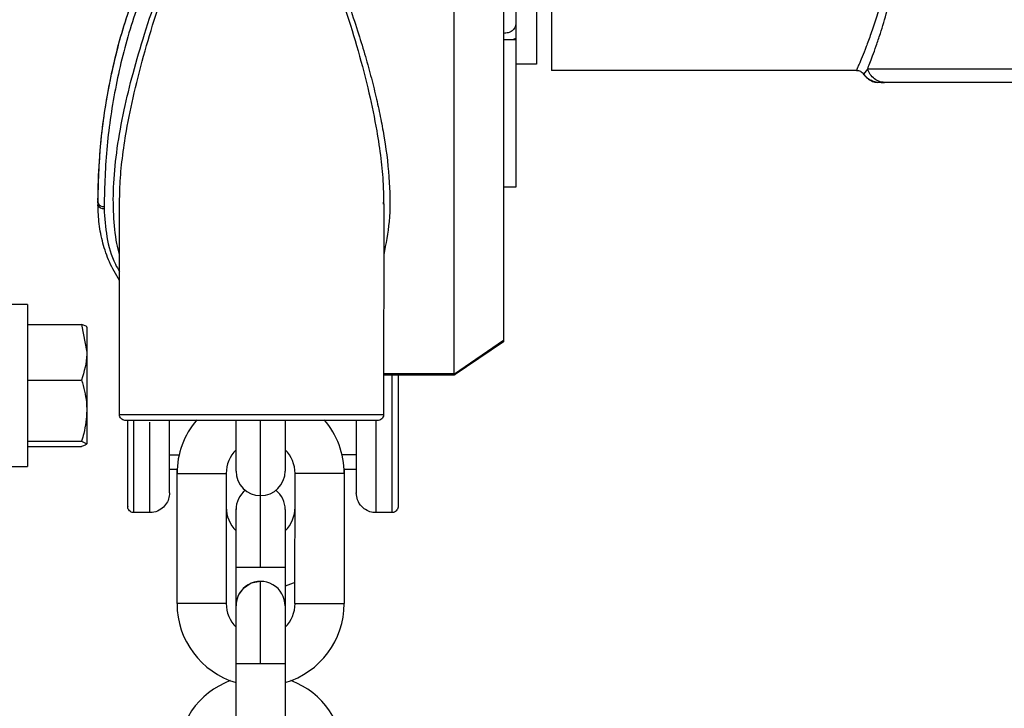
# Model space of a CAD drawing. Header units: inches. Extents: x 170 to 288, y 234 to 248.
# Tile 161 of 256: x 206.5687 to 206.6739, y 244.055 to 244.1285. Entities that reach past the tile are written whole.
import ezdxf

# ---------------------------------------------------------------- set-up
doc = ezdxf.new("R2010")
doc.units = ezdxf.units.IN
doc.header["$LTSCALE"] = 0.25
doc.header["$MEASUREMENT"] = 0
doc.layers.add('SLIM E GUIDE MOTOR RH', color=7, linetype='Continuous')

msp = doc.modelspace()

# ---------------------------------------------------------------- linework, layer by layer
at = {"layer": 'SLIM E GUIDE MOTOR RH'}
for p, q in [((206.6255581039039, 244.1378142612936), (206.6255581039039, 244.1231071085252)), ((206.6217271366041, 244.1280110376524), (206.6216273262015, 244.1276447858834)), ((206.6204148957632, 244.1263874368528), (206.6217271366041, 244.1263874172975)), ((206.6217271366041, 244.1265078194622), (206.6214461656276, 244.1263874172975)), ((206.6239580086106, 244.1237632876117), (206.6217271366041, 244.1237633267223)), ((206.6581066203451, 244.123106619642), (206.6255581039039, 244.1231071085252)), ((206.6592940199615, 244.1232450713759), (206.6588644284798, 244.1227072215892)), ((206.6606225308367, 244.1218149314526), (206.6602664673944, 244.1218283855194)), ((206.6609645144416, 244.1218175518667), (206.6606056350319, 244.1217939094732)), ((206.6612667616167, 244.1217941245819), (206.6606478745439, 244.1217942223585)), ((206.6607389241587, 244.1217942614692), (206.6610993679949, 244.1217943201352)), ((206.6217268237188, 244.1106393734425), (206.6204145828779, 244.1106393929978)), ((206.5771078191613, 244.1092153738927), (206.577107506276, 244.1089492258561)), ((206.5771078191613, 244.109213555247), (206.577107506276, 244.1089471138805)), ((206.577107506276, 244.1089469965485), (206.577107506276, 244.1087270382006)), ((206.5777636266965, 244.1085735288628), (206.5777636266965, 244.1083516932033)), ((206.579403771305, 244.0863612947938), (206.5794040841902, 244.1088412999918)), ((206.6076072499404, 244.1088113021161), (206.6076185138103, 244.1090228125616)), ((206.6076191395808, 244.1088408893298), (206.6076188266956, 244.0863608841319)), ((206.569583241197, 244.0981111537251), (206.5679165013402, 244.0981111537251)), ((206.569583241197, 244.0981111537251), (206.569583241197, 244.0807778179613)), ((206.569583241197, 244.0959602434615), (206.5753583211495, 244.0959602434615)), ((206.5753583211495, 244.0959602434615), (206.575916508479, 244.0929876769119)), ((206.575916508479, 244.0956861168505), (206.575916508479, 244.0832140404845)), ((206.620415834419, 244.094097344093), (206.6151587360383, 244.090534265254)), ((206.6204142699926, 244.0942327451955), (206.6151687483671, 244.0906694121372)), ((206.6151649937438, 244.0907020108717), (206.6076188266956, 244.0907021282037)), ((206.6151887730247, 244.0905547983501), (206.6076188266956, 244.090554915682)), ((206.6085049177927, 244.0905548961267), (206.6085049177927, 244.0758632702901)), ((206.6151944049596, 244.0905599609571), (206.6151587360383, 244.0905358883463)), ((206.6151649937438, 244.0907020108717), (206.6151687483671, 244.0906694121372)), ((206.569583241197, 244.0900151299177), (206.5753583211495, 244.0900151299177)), ((206.5826518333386, 244.0758636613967), (206.5826518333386, 244.0855157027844)), ((206.5918512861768, 244.0803042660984), (206.5918512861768, 244.08568777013)), ((206.5944760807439, 244.076237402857), (206.5944760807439, 244.0856880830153)), ((206.6067987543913, 244.0857089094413), (206.6067987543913, 244.0758632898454)), ((206.569583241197, 244.0834993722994), (206.5753583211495, 244.0834993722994)), ((206.569583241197, 244.0829287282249), (206.5753583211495, 244.0829287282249)), ((206.5753583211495, 244.0834993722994), (206.575916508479, 244.0832140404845)), ((206.5847516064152, 244.0820425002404), (206.5857803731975, 244.0820425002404)), ((206.6046989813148, 244.0820422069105), (206.6031717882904, 244.0820422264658)), ((206.5679165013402, 244.0807778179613), (206.569583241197, 244.0807778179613)), ((206.5855626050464, 244.0804820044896), (206.5847516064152, 244.0804820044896)), ((206.5855519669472, 244.0661416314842), (206.5855519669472, 244.0804820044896)), ((206.5908015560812, 244.0800523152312), (206.5908012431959, 244.0661415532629)), ((206.5981502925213, 244.0661414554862), (206.5981506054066, 244.0800522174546)), ((206.6046989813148, 244.0804817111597), (206.6033892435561, 244.080481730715)), ((206.6033998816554, 244.0800521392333), (206.6033995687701, 244.0661413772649)), ((206.6033998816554, 244.080481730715), (206.6033998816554, 244.0800521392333)), ((206.5826518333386, 244.0758636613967), (206.5809456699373, 244.075863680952)), ((206.5918512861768, 244.0761881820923), (206.591852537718, 244.0762718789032)), ((206.5918512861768, 244.0700200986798), (206.5918512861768, 244.0761882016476)), ((206.5971005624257, 244.0761881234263), (206.5971005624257, 244.063623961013)), ((206.6085049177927, 244.0758632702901), (206.6067987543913, 244.0758632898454)), ((206.5918509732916, 244.0658895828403), (206.5918512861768, 244.0700200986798)), ((206.5944757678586, 244.0597215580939), (206.5944757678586, 244.0685142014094)), ((206.5918509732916, 244.0597215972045), (206.5918509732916, 244.0658895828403)), ((206.5918506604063, 244.0458108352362), (206.5918509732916, 244.0597215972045)), ((206.5944757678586, 244.0597215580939), (206.5918509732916, 244.0597215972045)), ((206.5971002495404, 244.0597215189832), (206.5944757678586, 244.0597215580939))]:
    msp.add_line(p, q, dxfattribs=at)
at = {"layer": 'SLIM E GUIDE MOTOR RH', "flags": 128}
for points in [[(206.620415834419, 244.2083024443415), (206.620415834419, 244.1914935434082), (206.6204155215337, 244.1856439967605), (206.6204155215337, 244.1735073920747), (206.6204152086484, 244.167289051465), (206.6204152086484, 244.1484566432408), (206.6204148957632, 244.1422385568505), (206.6204148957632, 244.1301028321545), (206.6204145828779, 244.1242539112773), (206.6204145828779, 244.1079765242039), (206.6204142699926, 244.1030762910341), (206.6204142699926, 244.0942327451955)], [(206.6151649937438, 244.0907020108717), (206.6151649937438, 244.1048979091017), (206.6151653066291, 244.1102885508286), (206.6151653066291, 244.1279964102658), (206.6151656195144, 244.1342959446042), (206.6151656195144, 244.1472711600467), (206.6151659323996, 244.1538709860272), (206.6151659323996, 244.1671023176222), (206.6151662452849, 244.1736564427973), (206.6151662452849, 244.1926150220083), (206.6151665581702, 244.198576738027)], [(206.6239589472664, 244.1920047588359), (206.6239589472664, 244.1766336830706), (206.6239586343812, 244.1731973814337), (206.6239586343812, 244.1578840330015), (206.6239583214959, 244.1539228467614), (206.6239583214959, 244.1359516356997), (206.6239580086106, 244.1330655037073), (206.6239580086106, 244.1237632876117)], [(206.6217271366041, 244.1265078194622), (206.6217271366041, 244.1208646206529), (206.6217268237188, 244.1189433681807), (206.6217268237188, 244.1106393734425)], [(206.6747455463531, 244.1232443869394), (206.6713914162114, 244.1232444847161), (206.6683764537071, 244.1232445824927), (206.6657297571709, 244.1232446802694), (206.663477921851, 244.123244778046), (206.6616434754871, 244.1232448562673), (206.6602439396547, 244.123244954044), (206.6592937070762, 244.1232450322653)], [(206.579403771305, 244.0863612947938), (206.5794638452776, 244.0863612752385), (206.5799422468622, 244.0863612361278), (206.5808827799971, 244.0863611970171), (206.582253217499, 244.0863611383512), (206.5840069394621, 244.0863610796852), (206.5860844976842, 244.0863610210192), (206.588414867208, 244.0863609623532), (206.5909188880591, 244.0863609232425), (206.5961033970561, 244.0863608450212), (206.5986074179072, 244.0863608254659), (206.6009381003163, 244.0863608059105), (206.6030153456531, 244.0863607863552), (206.6047693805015, 244.0863607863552), (206.6061398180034, 244.0863608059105), (206.6070803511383, 244.0863608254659), (206.6075587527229, 244.0863608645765), (206.6076188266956, 244.0863608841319)], [(206.5809456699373, 244.075863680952), (206.5809456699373, 244.0804726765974), (206.5809459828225, 244.0827748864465), (206.5809459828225, 244.0857762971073)], [(206.5971008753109, 244.0856897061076), (206.5971008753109, 244.0841117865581), (206.5971005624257, 244.0830454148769), (206.5971005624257, 244.0803041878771)], [(206.5855519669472, 244.0800523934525), (206.5863207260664, 244.0800523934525), (206.5871723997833, 244.0800523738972), (206.589181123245, 244.0800523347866), (206.590032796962, 244.0800523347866), (206.5906016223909, 244.0800523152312), (206.5908015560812, 244.0800523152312)], [(206.6033998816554, 244.0800521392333), (206.6026311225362, 244.0800521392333), (206.6017797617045, 244.0800521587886), (206.6007750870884, 244.0800521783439), (206.5997707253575, 244.0800521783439), (206.5989193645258, 244.0800521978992), (206.5983502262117, 244.0800521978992), (206.5981506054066, 244.0800522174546)], [(206.5944757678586, 244.0700200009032), (206.5944757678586, 244.0749049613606), (206.5944760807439, 244.076237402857)], [(206.5918512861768, 244.0700200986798), (206.5920509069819, 244.0700200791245), (206.5926200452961, 244.0700200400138), (206.5934714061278, 244.0700200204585), (206.5954801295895, 244.0700199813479)], [(206.5954801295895, 244.0700199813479), (206.5963318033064, 244.0700199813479), (206.5969006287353, 244.0700200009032), (206.5971005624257, 244.0700200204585)], [(206.5944757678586, 244.0685142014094), (206.5934714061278, 244.0683144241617), (206.5926369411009, 244.0677623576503)], [(206.5981502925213, 244.0683929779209), (206.5979719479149, 244.0683167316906), (206.5971005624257, 244.068008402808)], [(206.5908012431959, 244.0661415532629), (206.5906013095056, 244.0661415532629), (206.5900324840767, 244.0661415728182), (206.589181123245, 244.0661415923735), (206.5881764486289, 244.0661415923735), (206.587172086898, 244.0661416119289), (206.5863207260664, 244.0661416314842), (206.5855519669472, 244.0661416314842)], [(206.5981502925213, 244.0661414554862), (206.5983502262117, 244.0661414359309), (206.5989190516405, 244.0661414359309), (206.5997707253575, 244.0661414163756), (206.6007750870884, 244.0661414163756), (206.6017794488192, 244.0661413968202), (206.6026308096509, 244.0661413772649), (206.6033995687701, 244.0661413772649)], [(206.5971005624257, 244.0640829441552), (206.5971002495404, 244.0631482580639)], [(206.5971002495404, 244.0631482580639), (206.5971002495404, 244.04345037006), (206.5970999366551, 244.0423840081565), (206.5970999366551, 244.0396427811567)]]:
    msp.add_lwpolyline(points, dxfattribs=at)
at = {"layer": 'SLIM E GUIDE MOTOR RH'}
for centre, radius, start, end in [((206.5776525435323, 244.1091413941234), 0.0005786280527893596, 199.6187690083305, 281.0681707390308), ((206.5776530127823, 244.1089195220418), 0.0005785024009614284, 199.4446961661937, 281.0232524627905), ((206.5943447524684, 244.0800522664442), 0.00879265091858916, 139.5309173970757, 179.9991373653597), ((206.59460721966, 244.0800522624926), 0.008792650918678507, 359.9991373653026, 40.64011065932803), ((206.5943447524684, 244.0800522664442), 0.003543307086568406, 134.7248323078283, 179.9991373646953), ((206.59460721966, 244.0800522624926), 0.0035433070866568, 359.99913736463, 45.2736555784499), ((206.5944759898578, 244.0803042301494), 0.002624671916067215, 179.9991373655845, 359.9991229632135), ((206.5944759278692, 244.0761881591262), 0.002624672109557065, 128.3587264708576, 179.9991373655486), ((206.5944759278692, 244.0761881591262), 0.002624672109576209, 359.9991373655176, 51.64397823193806), ((206.5943446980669, 244.0764401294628), 0.003543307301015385, 179.9991373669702, 225.275052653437), ((206.5946071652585, 244.0764401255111), 0.003543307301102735, 314.7240470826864, 359.999137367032), ((206.5944757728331, 244.0658895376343), 0.002624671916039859, 359.9991373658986, 179.9991428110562), ((206.5944757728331, 244.0658895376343), 0.002624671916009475, 134.4758266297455, 179.9991373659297), ((206.5943445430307, 244.0661415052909), 0.008792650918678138, 179.9991373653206, 253.5250253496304), ((206.5943445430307, 244.0661415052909), 0.003543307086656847, 179.9991373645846, 225.2742238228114), ((206.5946070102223, 244.0661415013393), 0.008792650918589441, 286.4732491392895, 359.9991373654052), ((206.5946070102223, 244.0661415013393), 0.003543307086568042, 314.7240501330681, 359.9991373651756), ((206.5943442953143, 244.0496894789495), 0.00879265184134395, 110.6810453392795, 179.9991373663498), ((206.5946067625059, 244.0496894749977), 0.00879265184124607, 359.9991373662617, 69.31724547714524)]:
    msp.add_arc(centre, radius, start, end, dxfattribs=at)
for points, knots in [([(206.6217280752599, 244.1877560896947), (206.621727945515, 244.185626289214), (206.621727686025, 244.1813666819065), (206.6217277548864, 244.1739402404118), (206.6217278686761, 244.1660551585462), (206.6217273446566, 244.1578833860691), (206.6217274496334, 244.1497116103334), (206.6217275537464, 244.1418266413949), (206.6217270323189, 244.1344002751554), (206.6217271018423, 244.1301407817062), (206.6217271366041, 244.1280110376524)], [0, 0, 0, 0, 0.1250000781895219, 0.2500005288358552, 0.3750004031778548, 0.5000003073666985, 0.6250002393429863, 0.7500005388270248, 0.8750004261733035, 1, 1, 1, 1]), ([(206.579403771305, 244.1034373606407), (206.5793097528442, 244.1038265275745), (206.5789803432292, 244.1051900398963), (206.5787275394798, 244.1077150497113), (206.5787427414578, 244.1111098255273), (206.5791334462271, 244.1148569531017), (206.579848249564, 244.1187817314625), (206.5808439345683, 244.1228596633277), (206.5820795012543, 244.1270656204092), (206.583351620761, 244.1308376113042), (206.5845357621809, 244.134071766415), (206.5855427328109, 244.1366718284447), (206.5865450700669, 244.1391267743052), (206.5875092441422, 244.1413747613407), (206.5883904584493, 244.1433249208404), (206.5892049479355, 244.1450221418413), (206.5899421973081, 244.1464509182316), (206.5906565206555, 244.1477139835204), (206.5913608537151, 244.1487966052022), (206.5920823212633, 244.1496764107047), (206.5926983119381, 244.1501654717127), (206.5931842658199, 244.1503552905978), (206.5934052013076, 244.150371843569), (206.5935120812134, 244.150379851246)], [0, 0, 0, 0, 0.02782661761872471, 0.09749527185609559, 0.172047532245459, 0.2520694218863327, 0.3380320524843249, 0.4188616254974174, 0.5047375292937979, 0.5958393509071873, 0.6482634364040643, 0.7006953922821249, 0.7531539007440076, 0.7968047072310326, 0.8369545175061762, 0.8718602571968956, 0.9008870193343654, 0.9256196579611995, 0.9517377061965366, 0.971783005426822, 0.9879308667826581, 0.9941614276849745, 1, 1, 1, 1]), ([(206.5794169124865, 244.1088412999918), (206.5794245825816, 244.1095390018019), (206.5794420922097, 244.1111317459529), (206.5796952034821, 244.1137391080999), (206.5801739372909, 244.1169854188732), (206.5809669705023, 244.1208237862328), (206.5820893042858, 244.1251298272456), (206.5834372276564, 244.1295441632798), (206.5845426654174, 244.1327856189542), (206.5853342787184, 244.1349740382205), (206.5857039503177, 244.1359758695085), (206.5860384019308, 244.1368619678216), (206.5865627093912, 244.1382318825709), (206.5873212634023, 244.1401491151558), (206.5882705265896, 244.1424189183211), (206.589097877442, 244.1442783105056), (206.5897767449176, 244.1457107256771), (206.5904138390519, 244.1469627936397), (206.5910196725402, 244.1480340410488), (206.5915727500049, 244.148878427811), (206.5920413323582, 244.1494644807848), (206.5924692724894, 244.1498966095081), (206.5928745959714, 244.1501740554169), (206.5932468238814, 244.150305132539), (206.5934254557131, 244.1503171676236), (206.5935120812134, 244.1503230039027)], [0, 0, 0, 0, 0.05247816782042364, 0.1197994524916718, 0.1913285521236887, 0.2876497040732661, 0.3936465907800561, 0.4948724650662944, 0.5961193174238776, 0.6188612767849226, 0.6467534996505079, 0.6656007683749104, 0.6803228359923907, 0.7417723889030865, 0.7986298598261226, 0.8382359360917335, 0.871948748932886, 0.8997766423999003, 0.9277111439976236, 0.9502014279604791, 0.9638260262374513, 0.9752657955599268, 0.9887118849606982, 0.9945259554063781, 0.9999999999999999, 0.9999999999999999, 0.9999999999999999, 0.9999999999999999]), ([(206.5935120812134, 244.150379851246), (206.5936623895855, 244.1503636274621), (206.5939814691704, 244.150329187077), (206.5946625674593, 244.1499509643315), (206.5954997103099, 244.1490524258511), (206.5965144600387, 244.1474976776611), (206.5975974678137, 244.1454871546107), (206.5987570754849, 244.1430774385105), (206.6000241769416, 244.1402183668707), (206.6014987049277, 244.1366577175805), (206.6032187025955, 244.1321561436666), (206.6046332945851, 244.1280216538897), (206.6056665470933, 244.1246092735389), (206.6063086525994, 244.1222858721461), (206.6068613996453, 244.1200556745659), (206.6073230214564, 244.117917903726), (206.6078684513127, 244.1149277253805), (206.608290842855, 244.1112395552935), (206.6083298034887, 244.1070552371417), (206.6078469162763, 244.1045689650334), (206.6076191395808, 244.1033961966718)], [0, 0, 0, 0, 0.008196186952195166, 0.01739913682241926, 0.04179032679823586, 0.07468867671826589, 0.1192739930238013, 0.1673870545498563, 0.2223942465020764, 0.2927870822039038, 0.3826650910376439, 0.4944848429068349, 0.5437455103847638, 0.5913539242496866, 0.6373423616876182, 0.6817481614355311, 0.7246155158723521, 0.8253241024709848, 0.917605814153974, 1, 1, 1, 1]), ([(206.5935120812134, 244.1503230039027), (206.5935987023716, 244.1503171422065), (206.5937774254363, 244.150305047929), (206.5940433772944, 244.1502112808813), (206.5943111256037, 244.1500644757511), (206.5947953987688, 244.1496943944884), (206.5953526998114, 244.1490262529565), (206.5960051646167, 244.1480349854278), (206.596941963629, 244.1463719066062), (206.5981051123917, 244.1439218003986), (206.5994534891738, 244.1407742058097), (206.6007870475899, 244.1374194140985), (206.6021787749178, 244.1336699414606), (206.6035868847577, 244.1295441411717), (206.604934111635, 244.1251293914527), (206.6060566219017, 244.1208234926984), (206.6068492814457, 244.1169850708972), (206.6073278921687, 244.113738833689), (206.6075816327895, 244.1111315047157), (206.6075987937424, 244.1095386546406), (206.6076063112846, 244.1088408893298)], [0, 0, 0, 0, 0.005474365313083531, 0.01129510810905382, 0.01766897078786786, 0.02477065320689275, 0.04980092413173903, 0.07229143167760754, 0.1002240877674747, 0.1711032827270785, 0.245139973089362, 0.319635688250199, 0.4038637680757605, 0.5051139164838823, 0.6063403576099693, 0.7123467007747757, 0.8086629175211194, 0.8801915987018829, 0.947516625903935, 1, 1, 1, 1]), ([(206.577107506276, 244.1089470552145), (206.5771634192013, 244.111054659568), (206.5772747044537, 244.1152494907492), (206.5782725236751, 244.1217615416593), (206.5798590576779, 244.1282513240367), (206.5814992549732, 244.132466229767), (206.582323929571, 244.1345854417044)], [0, 0, 0, 0, 0.2590258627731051, 0.515547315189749, 0.7564220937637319, 0.9999999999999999, 0.9999999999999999, 0.9999999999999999, 0.9999999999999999]), ([(206.5771078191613, 244.109213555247), (206.5771385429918, 244.1106050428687), (206.5771997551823, 244.1133773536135), (206.5776469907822, 244.1177086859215), (206.5784898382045, 244.1226826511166), (206.5798961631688, 244.1283534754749), (206.581511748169, 244.1325006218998), (206.582323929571, 244.1345854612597)], [0, 0, 0, 0, 0.1741243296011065, 0.3469141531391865, 0.5190037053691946, 0.7581951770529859, 1, 1, 1, 1]), ([(206.5829281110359, 244.1341491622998), (206.5821232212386, 244.1320676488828), (206.5804964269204, 244.1278606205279), (206.5789310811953, 244.1214265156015), (206.5779337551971, 244.114896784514), (206.5778212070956, 244.1107136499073), (206.5777636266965, 244.1085735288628)], [0, 0, 0, 0, 0.2394646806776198, 0.4839914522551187, 0.7360064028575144, 1, 1, 1, 1]), ([(206.6612971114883, 244.1327577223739), (206.6611252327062, 244.1320190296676), (206.6607813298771, 244.1305410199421), (206.660208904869, 244.1286352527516), (206.659650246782, 244.1269727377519), (206.6591345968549, 244.1255888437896), (206.6586963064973, 244.1244918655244), (206.6584367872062, 244.1238718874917), (206.6582966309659, 244.1235448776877), (206.6582275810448, 244.1233836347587), (206.6581736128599, 244.1232589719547), (206.6581353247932, 244.1231711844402), (206.6581112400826, 244.1231166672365), (206.6581081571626, 244.1231099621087), (206.6581066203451, 244.123106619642)], [0, 0, 0, 0, 0.1247272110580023, 0.2495598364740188, 0.3744786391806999, 0.4994843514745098, 0.6245386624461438, 0.7496315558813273, 0.7920286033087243, 0.8341478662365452, 0.8759977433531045, 0.9175846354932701, 0.9589164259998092, 1, 1, 1, 1]), ([(206.6592937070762, 244.1232450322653), (206.6593695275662, 244.1234367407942), (206.6595213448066, 244.1238206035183), (206.6598374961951, 244.1246534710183), (206.6602187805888, 244.1257042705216), (206.6607415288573, 244.1272662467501), (206.6613952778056, 244.1293949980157), (206.6618386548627, 244.1313839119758), (206.6620602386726, 244.1323778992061)], [0, 0, 0, 0, 0.1266102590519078, 0.2535148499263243, 0.3992174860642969, 0.5448672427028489, 0.7725411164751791, 1, 1, 1, 1]), ([(206.6217271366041, 244.1280110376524), (206.6217271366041, 244.1277046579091), (206.6217271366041, 244.1272755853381), (206.6217271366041, 244.1267717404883), (206.6217271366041, 244.126592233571), (206.6217271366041, 244.1265078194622)], [0, 0, 0, 0, 0.5694925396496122, 0.7975515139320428, 1, 1, 1, 1]), ([(206.6216273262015, 244.1276447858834), (206.6215435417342, 244.1275351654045), (206.6213760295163, 244.1273159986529), (206.6209285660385, 244.127098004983), (206.6205860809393, 244.1270687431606), (206.6204148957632, 244.1270541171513)], [0, 0, 0, 0, 0.3335582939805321, 0.6668907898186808, 1, 1, 1, 1]), ([(206.6581066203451, 244.123106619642), (206.6581780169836, 244.1231018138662), (206.6583241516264, 244.123091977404), (206.6585332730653, 244.1230106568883), (206.6587236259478, 244.1228847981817), (206.6588177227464, 244.1227661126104), (206.6588644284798, 244.1227072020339)], [0, 0, 0, 0, 0.240252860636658, 0.4917495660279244, 0.7477256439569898, 1, 1, 1, 1]), ([(206.6612667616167, 244.1217941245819), (206.661054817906, 244.1218132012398), (206.6606200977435, 244.1218523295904), (206.660028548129, 244.1221689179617), (206.6595482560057, 244.1226405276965), (206.6593771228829, 244.1230469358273), (206.6592937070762, 244.1232450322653)], [0, 0, 0, 0, 0.2437598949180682, 0.4999787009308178, 0.7562734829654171, 1, 1, 1, 1]), ([(206.6605705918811, 244.1217945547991), (206.6604000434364, 244.1218115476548), (206.6600567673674, 244.1218457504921), (206.6595800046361, 244.1220494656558), (206.6591648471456, 244.1223423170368), (206.658962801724, 244.1226010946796), (206.6588638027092, 244.1227278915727)], [0, 0, 0, 0, 0.2520910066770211, 0.5074031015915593, 0.7586354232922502, 1, 1, 1, 1]), ([(206.6588644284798, 244.1227072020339), (206.6589654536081, 244.1225788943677), (206.6591723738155, 244.1223160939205), (206.6595957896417, 244.122029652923), (206.6599974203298, 244.1218557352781), (206.660256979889, 244.1218330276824), (206.6603431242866, 244.1218254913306)], [0, 0, 0, 0, 0.274171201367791, 0.561558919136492, 0.854487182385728, 1, 1, 1, 1]), ([(206.7504947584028, 244.1217928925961), (206.7503438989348, 244.1217928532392), (206.7500421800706, 244.1217927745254), (206.7476286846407, 244.1217926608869), (206.7438674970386, 244.1217926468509), (206.7387473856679, 244.1217925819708), (206.7324848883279, 244.121792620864), (206.7252863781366, 244.1217926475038), (206.717405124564, 244.1217927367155), (206.7091140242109, 244.12179282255), (206.700701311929, 244.1217929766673), (206.692459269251, 244.1217930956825), (206.6846735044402, 244.1217932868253), (206.677616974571, 244.1217934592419), (206.6715245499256, 244.1217936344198), (206.6666462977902, 244.1217938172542), (206.66301005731, 244.1217939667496), (206.6618478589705, 244.1217940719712), (206.6612667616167, 244.1217941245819)], [0, 0, 0, 0, 0.06249984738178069, 0.1249996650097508, 0.1874998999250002, 0.250000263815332, 0.3124988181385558, 0.3749990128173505, 0.4375003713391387, 0.4999999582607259, 0.5625003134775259, 0.6250001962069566, 0.6874989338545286, 0.7499990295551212, 0.8125007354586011, 0.8749995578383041, 0.9374999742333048, 1, 1, 1, 1]), ([(206.579403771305, 244.1006741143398), (206.5790254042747, 244.1013165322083), (206.5782829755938, 244.1025770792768), (206.5776112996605, 244.1046197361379), (206.5771824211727, 244.1066586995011), (206.5771321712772, 244.1080460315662), (206.577107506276, 244.1087269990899)], [0, 0, 0, 0, 0.2641145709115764, 0.5182434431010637, 0.7635313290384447, 1, 1, 1, 1]), ([(206.5777636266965, 244.1083516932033), (206.5778290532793, 244.1073348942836), (206.5779614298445, 244.1052776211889), (206.5785889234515, 244.1030142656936), (206.5792521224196, 244.1018671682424), (206.579403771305, 244.1016048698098)], [0, 0, 0, 0, 0.4298050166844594, 0.8696176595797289, 0.9999999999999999, 0.9999999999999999, 0.9999999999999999, 0.9999999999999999]), ([(206.575916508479, 244.0956749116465), (206.5759159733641, 244.0956816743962), (206.5759083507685, 244.0957780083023), (206.5756233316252, 244.0958724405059), (206.5753583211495, 244.0959602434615)], [0, 0, 0, 0, 0.07020113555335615, 1, 1, 1, 1]), ([(206.6204142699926, 244.0942327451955), (206.6204142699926, 244.0941944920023), (206.6204142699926, 244.0941219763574), (206.6204142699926, 244.0941066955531), (206.6204142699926, 244.0940994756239)], [0, 0, 0, 0, 0.5275164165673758, 0.9999999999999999, 0.9999999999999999, 0.9999999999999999, 0.9999999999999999]), ([(206.575916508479, 244.0929876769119), (206.5759159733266, 244.0929172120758), (206.5759083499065, 244.0919134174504), (206.5756233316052, 244.0909297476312), (206.5753583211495, 244.0900151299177)], [0, 0, 0, 0, 0.07019845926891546, 1, 1, 1, 1]), ([(206.6091610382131, 244.0905565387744), (206.6091610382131, 244.0895017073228), (206.6091610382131, 244.0864137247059), (206.6091610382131, 244.0825806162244), (206.6091610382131, 244.0791067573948), (206.6091610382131, 244.0769410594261), (206.6091610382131, 244.0766599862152), (206.6091610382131, 244.0765195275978)], [0, 0, 0, 0, 0.1147829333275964, 0.3360230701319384, 0.5572753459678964, 0.7787605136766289, 1, 1, 1, 1]), ([(206.6151687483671, 244.0906694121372), (206.6151773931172, 244.0906335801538), (206.6151933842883, 244.0905672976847), (206.6151902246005, 244.0905617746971), (206.6151887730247, 244.0905592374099)], [0, 0, 0, 0, 0.5405951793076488, 1, 1, 1, 1]), ([(206.5753583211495, 244.0900151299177), (206.5755775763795, 244.0892298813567), (206.5758773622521, 244.0881562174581), (206.5759082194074, 244.0870534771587), (206.575916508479, 244.0867572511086)], [0, 0, 0, 0, 0.7313727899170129, 1, 1, 1, 1]), ([(206.575916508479, 244.0867572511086), (206.5758539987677, 244.0859381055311), (206.5757698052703, 244.0848348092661), (206.5754425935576, 244.0837728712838), (206.5753583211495, 244.0834993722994)], [0, 0, 0, 0, 0.7424529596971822, 1, 1, 1, 1]), ([(206.5800598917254, 244.0857051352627), (206.5799936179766, 244.0857109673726), (206.5798559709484, 244.0857230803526), (206.5796645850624, 244.0858232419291), (206.5795041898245, 244.0859874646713), (206.5794036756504, 244.0862049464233), (206.5794069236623, 244.0863642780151), (206.579408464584, 244.0864398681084)], [0, 0, 0, 0, 0.1794418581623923, 0.3726911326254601, 0.5710806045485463, 0.7965120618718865, 1, 1, 1, 1]), ([(206.6076141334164, 244.0864394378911), (206.6076163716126, 244.0863760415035), (206.607621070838, 244.086242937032), (206.6075504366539, 244.0860448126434), (206.607411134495, 244.0858627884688), (206.6072050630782, 244.0857302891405), (206.6070413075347, 244.085713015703), (206.6069627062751, 244.0857047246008)], [0, 0, 0, 0, 0.1712527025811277, 0.3595551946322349, 0.5570915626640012, 0.7874077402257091, 1, 1, 1, 1]), ([(206.5935111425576, 244.0857047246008), (206.5926307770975, 244.0857047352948), (206.5908700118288, 244.0857047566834), (206.5883303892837, 244.08570483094), (206.5859896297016, 244.085704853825), (206.5839388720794, 244.0857049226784), (206.5822529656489, 244.0857049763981), (206.5810097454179, 244.0857050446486), (206.5802100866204, 244.0857050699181), (206.5801099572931, 244.0857051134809), (206.5800598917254, 244.0857051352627)], [0, 0, 0, 0, 0.1249970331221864, 0.2499989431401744, 0.3750049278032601, 0.4999959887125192, 0.6250003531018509, 0.7500030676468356, 0.8749992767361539, 1, 1, 1, 1]), ([(206.5802895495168, 244.0765282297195), (206.5802895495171, 244.0765254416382), (206.5802895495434, 244.0762942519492), (206.5802895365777, 244.0770972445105), (206.5802895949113, 244.079104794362), (206.5802894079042, 244.0820184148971), (206.5802897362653, 244.084683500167), (206.5802898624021, 244.0857072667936)], [0, 0, 0, 0, 0.00335639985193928, 0.2783150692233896, 0.5535615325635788, 0.8285049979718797, 1, 1, 1, 1]), ([(206.5847516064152, 244.0779634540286), (206.5847516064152, 244.0780962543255), (206.5847516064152, 244.0783620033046), (206.5847516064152, 244.080566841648), (206.5847516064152, 244.0830062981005), (206.5847516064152, 244.085152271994), (206.5847516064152, 244.0857051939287)], [0, 0, 0, 0, 0.2986607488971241, 0.5976552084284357, 0.8963336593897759, 1, 1, 1, 1]), ([(206.6069627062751, 244.0857047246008), (206.6069126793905, 244.0857047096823), (206.6068126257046, 244.0857046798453), (206.6060123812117, 244.0857046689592), (206.604769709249, 244.0857046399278), (206.6030836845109, 244.0857046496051), (206.6010326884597, 244.0857046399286), (206.5986919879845, 244.0857046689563), (206.5961523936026, 244.0857046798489), (206.5943916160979, 244.0857047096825), (206.5935111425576, 244.0857047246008)], [0, 0, 0, 0, 0.124999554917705, 0.2499989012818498, 0.3749934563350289, 0.4999966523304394, 0.6249980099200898, 0.750002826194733, 0.8749893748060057, 1, 1, 1, 1]), ([(206.6046992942, 244.0857048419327), (206.6046993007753, 244.0851526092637), (206.6046993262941, 244.0830093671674), (206.6046988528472, 244.0805217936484), (206.6046990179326, 244.0785247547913), (206.6046989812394, 244.077741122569), (206.6046989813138, 244.0779685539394), (206.6046989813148, 244.0779712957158)], [0, 0, 0, 0, 0.1032874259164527, 0.4008635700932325, 0.6987737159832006, 0.9963685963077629, 1, 1, 1, 1]), ([(206.575916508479, 244.0832140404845), (206.5759159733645, 244.0832072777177), (206.575908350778, 244.0831109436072), (206.5756233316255, 244.0830165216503), (206.5753583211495, 244.0829287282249)], [0, 0, 0, 0, 0.07020116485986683, 1, 1, 1, 1]), ([(206.5847516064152, 244.0779633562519), (206.5847324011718, 244.0777487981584), (206.5846924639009, 244.077302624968), (206.5843641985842, 244.0766838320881), (206.5838270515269, 244.07616980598), (206.5831198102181, 244.0758556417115), (206.5826064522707, 244.0758745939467), (206.5823633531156, 244.0758835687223)], [0, 0, 0, 0, 0.1796752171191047, 0.3736343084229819, 0.5723816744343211, 0.7975025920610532, 1, 1, 1, 1]), ([(206.6070872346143, 244.075883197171), (206.6068834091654, 244.0758723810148), (206.606454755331, 244.0758496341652), (206.605811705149, 244.0760684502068), (206.6052178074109, 244.0765126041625), (206.6047828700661, 244.0771773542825), (206.6047261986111, 244.077708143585), (206.6046989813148, 244.077963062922)], [0, 0, 0, 0, 0.1703968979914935, 0.3583521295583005, 0.5561042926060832, 0.7868125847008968, 1, 1, 1, 1]), ([(206.58094879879, 244.0758704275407), (206.580924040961, 244.075868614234), (206.5808276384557, 244.0758615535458), (206.5806586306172, 244.0759184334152), (206.5804720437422, 244.0760456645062), (206.5803420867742, 244.0762329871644), (206.5802933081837, 244.076400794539), (206.5802902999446, 244.0764960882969), (206.5802895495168, 244.0765198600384)], [0, 0, 0, 0, 0.07208250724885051, 0.2806762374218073, 0.5015064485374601, 0.7223724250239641, 0.9307437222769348, 1, 1, 1, 1]), ([(206.6091610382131, 244.0765194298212), (206.6091601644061, 244.0764956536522), (206.609156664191, 244.0764004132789), (206.6091087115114, 244.0762324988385), (206.6089784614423, 244.0760451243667), (206.6087917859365, 244.0759181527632), (206.6086227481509, 244.0758611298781), (206.6085263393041, 244.0758681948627), (206.6085014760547, 244.0758700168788)], [0, 0, 0, 0, 0.06927872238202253, 0.2775102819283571, 0.498334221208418, 0.7193712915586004, 0.9276275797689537, 1, 1, 1, 1])]:
    msp.add_open_spline(points, degree=3, knots=knots, dxfattribs=at)

doc.saveas('drawing.dxf')
